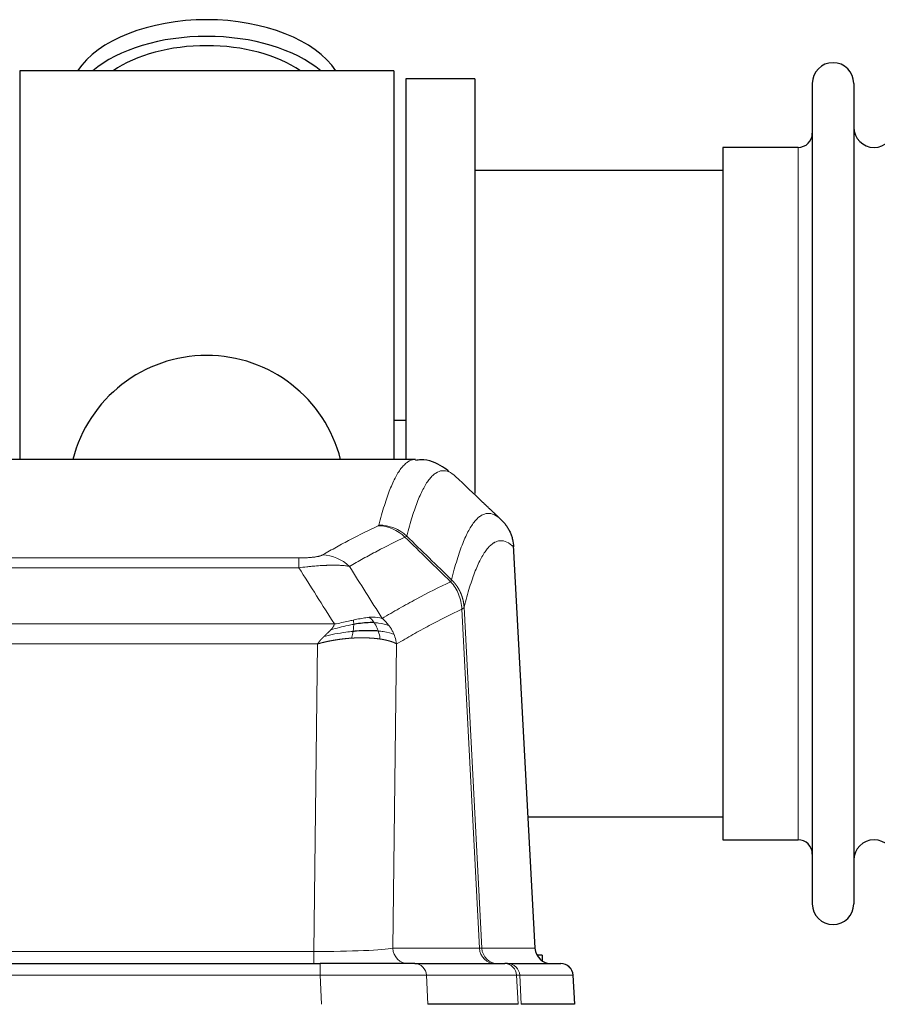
# Model space of a CAD drawing. Header units: inches. Extents: x 0 to 20790, y -12 to 14700.
# Tile 182 of 256: x 5339 to 5550, y 11830 to 12072. Entities that reach past the tile are written whole.
import ezdxf

# ---------------------------------------------------------------- set-up
doc = ezdxf.new("R2010")
doc.units = ezdxf.units.IN
doc.layers.add('1', color=7, linetype='Continuous', true_color=0xffffff)

msp = doc.modelspace()

# ---------------------------------------------------------------- linework, layer by layer
at = {"layer": '1', "color": 2, "linetype": 'Continuous', "lineweight": 25}
for p, q in [((5430.956, 12059.592), (5338.956, 12059.592)), ((5338.956, 12059.592), (5338.956, 11963.992)), ((5430.956, 12059.592), (5430.956, 11963.992)), ((5433.956, 12057.592), (5433.956, 11963.994)), ((5450.956, 12057.592), (5433.956, 12057.592)), ((5450.956, 12057.592), (5450.956, 11955.592)), ((5533.956, 12056.492), (5533.956, 11854.692)), ((5544.156, 12056.492), (5544.156, 11854.692)), ((5511.956, 12040.742), (5511.956, 11870.442)), ((5530.456, 12040.742), (5511.956, 12040.742)), ((5511.961, 12035.092), (5450.956, 12035.092)), ((5433.889, 11973.612), (5430.918, 11973.612)), ((5436.309, 11963.987), (5173.602, 11963.987)), ((5465.732, 11843.775), (5460.46, 11942.912)), ((5464.017, 11876.092), (5511.961, 11876.092)), ((5511.956, 11870.442), (5530.456, 11870.442)), ((5467.456, 11842.092), (5466.19, 11842.092)), ((5467.456, 11842.092), (5467.456, 11840.685)), ((5197.045, 11839.987), (5412.866, 11839.987)), ((5436.121, 11839.987), (5412.866, 11839.987)), ((5436.121, 11839.987), (5458.295, 11839.987)), ((5458.992, 11839.987), (5458.295, 11839.987)), ((5458.992, 11839.987), (5472.103, 11839.987)), ((5475.494, 11829.987), (5475.113, 11837.146)), ((5461.575, 11829.987), (5439.321, 11829.987)), ((5475.478, 11829.987), (5462.36, 11829.987))]:
    msp.add_line(p, q, dxfattribs=at)
at = {"layer": '1', "color": 110, "linetype": 'Continuous', "lineweight": 13}
for p, q in [((5530.456, 12040.742), (5530.456, 11870.442)), ((5465.719, 11843.778), (5460.471, 11942.473)), ((5202.284, 11939.78), (5407.627, 11939.78)), ((5407.627, 11937.364), (5407.627, 11939.78)), ((5407.627, 11937.364), (5202.284, 11937.364)), ((5448.276, 11927.647), (5452.653, 11843.778)), ((5452.072, 11843.778), (5447.72, 11927.17)), ((5193.553, 11923.534), (5416.358, 11923.534)), ((5412.245, 11918.635), (5197.666, 11918.635)), ((5411.277, 11842.952), (5412.245, 11918.635)), ((5431.677, 11918.625), (5430.72, 11843.778)), ((5198.634, 11842.952), (5411.277, 11842.952)), ((5411.277, 11839.987), (5411.277, 11842.952)), ((5430.72, 11843.778), (5452.072, 11843.778)), ((5452.653, 11843.778), (5465.719, 11843.778)), ((5412.866, 11839.987), (5412.866, 11837.144)), ((5412.866, 11837.144), (5197.045, 11837.144)), ((5413.159, 11829.987), (5412.866, 11837.144)), ((5461.202, 11837.144), (5439.028, 11837.144)), ((5439.028, 11837.144), (5439.321, 11829.987)), ((5461.575, 11829.987), (5461.202, 11837.144)), ((5461.986, 11837.144), (5462.36, 11829.987)), ((5475.097, 11837.144), (5461.986, 11837.144)), ((5475.478, 11829.987), (5475.097, 11837.144))]:
    msp.add_line(p, q, dxfattribs=at)
at = {"layer": '1', "color": 2, "linetype": 'Continuous', "lineweight": 25}
for centre, radius, start, end in [((5539.056, 12056.492), 5.1, 0, 180), ((5530.456, 12044.242), 3.5, 270, 0), ((5549.156, 12045.742), 5, 180, 0), ((5384.956, 11955.592), 34, 14.29875, 165.70125), ((5530.456, 11866.942), 3.5, 0, 90), ((5549.156, 11865.442), 5, 0, 180), ((5539.056, 11854.692), 5.1, 180, 0), ((5472.118, 11836.987), 3, 3.9387, 90)]:
    msp.add_arc(centre, radius, start, end, dxfattribs=at)
for centre, major_axis, ratio, start_param, end_param in [((5384.956, 12052.662), (34, 0), 0.5735764, 0.3633693, 2.7782723), ((5384.956, 12048.566), (34, 0), 0.5735764, 0.6009523, 2.5406894), ((5384.956, 12048.566), (-30, 0), 0.5735764, 4.712389, 5.5877152), ((5384.956, 12048.566), (-30, 0), 0.5735764, 3.8370627, 4.712389), ((5469.711, 11843.987), (0, -4), 0.9993908, 4.7647489, 6.2831853)]:
    msp.add_ellipse(centre, major_axis=major_axis, ratio=ratio, start_param=start_param, end_param=end_param, dxfattribs=at)
at = {"layer": '1', "color": 110, "linetype": 'Continuous', "lineweight": 13}
for centre, major_axis, ratio, start_param, end_param in [((5427.135, 11937.77), (-4.281, 9.037), 0.9659395, 5.0815715, 5.8272089), ((5427.322, 11937.931), (-9.695, 2.45), 0.9931439, 4.2008878, 4.9582972), ((5413.474, 11930.624), (4.97, -8.677), 0.9635717, 1.8622888, 2.6052468), ((5411.357, 11843.987), (20.002, 0.052), 0.0517476, 4.708281, 6.0295934), ((5434.596, 11843.987), (0, 4), 0.9702957, 1.6231562, 3.1415927), ((5432.627, 11843.987), (-20.038, 0.208), 0.001459, 2.8976729, 3.1068244), ((5455.948, 11843.987), (0, -4), 0.9702957, 4.7647489, 6.2831853), ((5456.645, 11843.987), (0, -4), 0.9993908, 4.7647489, 6.2831853), ((5436.121, 11836.987), (0, -3), 0.9702957, 1.6231562, 3.1415927), ((5458.295, 11836.987), (0, -3), 0.9702957, 1.6231562, 3.1415927), ((5458.992, 11836.987), (0, -3), 0.9993908, 1.6231562, 3.1415927), ((5472.103, 11836.987), (0, -3), 0.9993908, 1.6231562, 3.1415927), ((5412.814, 11836.987), (27.018, 0.123), 0.0058026, 0.2445567, 1.5688664), ((5434.974, 11836.987), (27.029, 0.156), 0.000812, 0.0348973, 0.2440488)]:
    msp.add_ellipse(centre, major_axis=major_axis, ratio=ratio, start_param=start_param, end_param=end_param, dxfattribs=at)
for points, knots in [([(5427.322, 11947.866), (5427.76, 11949.605), (5428.65, 11952.802), (5429.571, 11955.436), (5430.273, 11957.201), (5430.509, 11957.754), (5430.985, 11958.79), (5431.225, 11959.273), (5431.95, 11960.617), (5432.441, 11961.371), (5433.065, 11962.138), (5433.19, 11962.283), (5433.441, 11962.554), (5433.82, 11962.935), (5434.202, 11963.237), (5434.973, 11963.734), (5435.586, 11963.958), (5436.209, 11963.987), (5436.303, 11963.987)], [0, 0, 0, 0, 0.1619138, 0.3238276, 0.3238276, 0.4047846, 0.4047846, 0.4857415, 0.4857415, 0.6476553, 0.6476553, 0.6881337, 0.6881337, 0.7286122, 0.8095691, 0.8095691, 0.9714829, 1, 1, 1, 1]), ([(5446.164, 11959.84), (5445.606, 11960.353), (5444.504, 11961.097), (5442.894, 11961.368), (5441.851, 11960.986), (5441.079, 11960.488), (5440.696, 11960.187), (5440.317, 11959.806), (5440.065, 11959.534), (5439.94, 11959.39), (5439.316, 11958.623), (5438.824, 11957.869), (5438.098, 11956.526), (5437.857, 11956.043), (5437.381, 11955.008), (5437.145, 11954.455), (5436.442, 11952.691), (5435.52, 11950.059), (5434.628, 11946.865), (5434.19, 11945.128)], [0, 0, 0, 0, 0.125, 0.25, 0.375, 0.375, 0.4375, 0.46875, 0.46875, 0.5, 0.5, 0.625, 0.625, 0.6875, 0.6875, 0.75, 0.75, 0.875, 1, 1, 1, 1]), ([(5445.187, 11934.412), (5445.243, 11934.635), (5445.299, 11934.856), (5445.411, 11935.292), (5445.579, 11935.939), (5445.975, 11937.402), (5446.318, 11938.574), (5447.011, 11940.808), (5447.952, 11943.496), (5449.41, 11946.653), (5450.414, 11948.175), (5450.988, 11948.868), (5451.052, 11948.942), (5451.18, 11949.087), (5451.373, 11949.297), (5451.824, 11949.74), (5452.216, 11950.037), (5452.544, 11950.24), (5452.61, 11950.278), (5452.742, 11950.349), (5452.94, 11950.45), (5453.405, 11950.637), (5453.808, 11950.715), (5454.62, 11950.762), (5455.717, 11950.532), (5456.845, 11949.718), (5457.416, 11949.164)], [0, 0, 0, 0, 0.015625, 0.015625, 0.03125, 0.0625, 0.125, 0.125, 0.25, 0.375, 0.5, 0.5, 0.515625, 0.515625, 0.53125, 0.5625, 0.625, 0.625, 0.640625, 0.640625, 0.65625, 0.6875, 0.75, 0.75, 0.875, 1, 1, 1, 1]), ([(5413.474, 11940.53), (5414.608, 11941.182), (5415.743, 11941.821), (5418.016, 11943.071), (5419.153, 11943.682), (5422.568, 11945.476), (5424.85, 11946.618), (5427.135, 11947.705)], [0, 0, 0, 0, 0.25, 0.25, 0.5, 0.5, 1, 1, 1, 1]), ([(5427.322, 11947.866), (5427.316, 11947.839), (5427.297, 11947.812), (5427.234, 11947.758), (5427.191, 11947.731), (5427.135, 11947.705)], [0, 0, 0, 0, 0.5, 0.5, 1, 1, 1, 1]), ([(5433.731, 11944.888), (5431.443, 11943.799), (5429.159, 11942.656), (5425.74, 11940.86), (5424.601, 11940.248), (5422.326, 11938.997), (5421.189, 11938.358), (5420.054, 11937.705)], [0, 0, 0, 0, 0.5, 0.5, 0.75, 0.75, 1, 1, 1, 1]), ([(5460.471, 11942.473), (5459.902, 11943.019), (5458.777, 11943.818), (5457.683, 11944.035), (5456.874, 11943.98), (5456.472, 11943.898), (5456.008, 11943.707), (5455.81, 11943.604), (5455.679, 11943.531), (5455.613, 11943.493), (5455.285, 11943.288), (5454.895, 11942.987), (5454.445, 11942.541), (5454.253, 11942.33), (5454.125, 11942.184), (5454.062, 11942.109), (5453.489, 11941.413), (5452.488, 11939.886), (5451.033, 11936.725), (5449.627, 11932.694), (5448.721, 11929.426), (5448.276, 11927.647)], [0, 0, 0, 0, 0.125, 0.25, 0.25, 0.3125, 0.34375, 0.359375, 0.359375, 0.375, 0.375, 0.4375, 0.46875, 0.484375, 0.484375, 0.5, 0.5, 0.625, 0.75, 0.875, 1, 1, 1, 1]), ([(5413.474, 11940.53), (5413.453, 11940.518), (5413.431, 11940.506), (5413.385, 11940.482), (5413.36, 11940.47), (5413.285, 11940.434), (5413.231, 11940.41), (5413.113, 11940.364), (5413.049, 11940.34), (5412.913, 11940.295), (5412.839, 11940.272), (5412.682, 11940.228), (5412.598, 11940.206), (5412.463, 11940.173), (5412.416, 11940.162), (5412.32, 11940.141), (5412.27, 11940.131), (5412.116, 11940.099), (5412.008, 11940.079), (5411.78, 11940.04), (5411.66, 11940.022), (5411.471, 11939.995), (5411.374, 11939.982), (5411.273, 11939.969), (5411.205, 11939.96), (5411.17, 11939.956), (5410.996, 11939.936), (5410.851, 11939.921), (5410.404, 11939.878), (5410.087, 11939.855), (5409.667, 11939.831), (5409.582, 11939.827), (5409.409, 11939.818), (5409.322, 11939.814), (5409.061, 11939.804), (5408.885, 11939.798), (5408.53, 11939.789), (5408.351, 11939.786), (5407.991, 11939.781), (5407.809, 11939.78), (5407.627, 11939.78)], [0, 0, 0, 0, 0.03125, 0.03125, 0.0625, 0.0625, 0.125, 0.125, 0.1875, 0.1875, 0.25, 0.25, 0.3125, 0.3125, 0.34375, 0.34375, 0.375, 0.375, 0.4375, 0.4375, 0.5, 0.5, 0.53125, 0.546875, 0.546875, 0.5625, 0.5625, 0.625, 0.625, 0.75, 0.75, 0.78125, 0.78125, 0.8125, 0.8125, 0.875, 0.875, 0.9375, 0.9375, 1, 1, 1, 1]), ([(5420.054, 11937.705), (5419.756, 11937.76), (5419.43, 11937.808), (5418.717, 11937.888), (5418.33, 11937.92), (5417.702, 11937.955), (5417.43, 11937.967), (5417.145, 11937.975), (5417.03, 11937.979), (5416.972, 11937.98), (5416.796, 11937.984), (5416.677, 11937.986), (5416.075, 11937.993), (5415.566, 11937.989), (5414.894, 11937.972), (5414.758, 11937.968), (5414.55, 11937.961), (5414.481, 11937.959), (5414.341, 11937.954), (5414.271, 11937.951), (5413.919, 11937.936), (5413.632, 11937.922), (5412.756, 11937.873), (5412.151, 11937.831), (5411.448, 11937.773), (5411.369, 11937.766), (5411.211, 11937.753), (5411.132, 11937.746), (5410.894, 11937.725), (5410.735, 11937.71), (5410.255, 11937.664), (5409.933, 11937.632), (5408.957, 11937.528), (5408.297, 11937.45), (5407.627, 11937.364)], [0, 0, 0, 0, 0.125, 0.125, 0.25, 0.25, 0.3125, 0.328125, 0.328125, 0.34375, 0.34375, 0.375, 0.375, 0.5, 0.5, 0.53125, 0.53125, 0.546875, 0.546875, 0.5625, 0.5625, 0.625, 0.625, 0.75, 0.75, 0.765625, 0.765625, 0.78125, 0.78125, 0.8125, 0.8125, 0.875, 0.875, 1, 1, 1, 1]), ([(5428.121, 11924.911), (5429.519, 11925.745), (5430.918, 11926.558), (5433.721, 11928.143), (5435.123, 11928.915), (5439.337, 11931.17), (5442.153, 11932.591), (5444.975, 11933.929)], [0, 0, 0, 0, 0.25, 0.25, 0.5, 0.5, 1, 1, 1, 1]), ([(5445.187, 11934.412), (5445.166, 11934.364), (5445.15, 11934.288), (5445.092, 11934.115), (5445.05, 11934.018), (5444.975, 11933.929)], [0, 0, 0, 0, 0.5, 0.5, 1, 1, 1, 1]), ([(5444.975, 11933.929), (5445.384, 11933.485), (5445.756, 11933), (5446.415, 11931.962), (5446.7, 11931.41), (5447.172, 11930.258), (5447.357, 11929.657), (5447.621, 11928.429), (5447.699, 11927.801), (5447.72, 11927.17)], [0, 0, 0, 0, 0.25, 0.25, 0.5, 0.5, 0.75, 0.75, 1, 1, 1, 1]), ([(5445.187, 11934.412), (5445.2, 11934.4), (5445.225, 11934.376), (5445.263, 11934.338), (5445.301, 11934.301), (5445.339, 11934.262), (5445.377, 11934.223), (5445.416, 11934.184), (5445.454, 11934.144), (5445.493, 11934.104), (5445.532, 11934.063), (5445.571, 11934.021), (5445.609, 11933.979), (5445.648, 11933.937), (5445.687, 11933.894), (5445.726, 11933.85), (5445.766, 11933.806), (5445.805, 11933.761), (5445.844, 11933.715), (5445.883, 11933.669), (5445.922, 11933.623), (5445.962, 11933.576), (5446.001, 11933.528), (5446.04, 11933.479), (5446.079, 11933.431), (5446.118, 11933.381), (5446.158, 11933.331), (5446.197, 11933.28), (5446.236, 11933.229), (5446.275, 11933.177), (5446.314, 11933.124), (5446.353, 11933.071), (5446.391, 11933.017), (5446.43, 11932.963), (5446.469, 11932.908), (5446.507, 11932.852), (5446.545, 11932.796), (5446.584, 11932.739), (5446.622, 11932.682), (5446.66, 11932.624), (5446.698, 11932.565), (5446.735, 11932.505), (5446.773, 11932.445), (5446.81, 11932.384), (5446.847, 11932.323), (5446.884, 11932.261), (5446.921, 11932.198), (5446.957, 11932.135), (5446.993, 11932.071), (5447.029, 11932.006), (5447.065, 11931.941), (5447.101, 11931.875), (5447.136, 11931.808), (5447.171, 11931.741), (5447.205, 11931.673), (5447.239, 11931.605), (5447.273, 11931.535), (5447.307, 11931.465), (5447.34, 11931.395), (5447.375, 11931.319), (5447.412, 11931.237), (5447.451, 11931.15), (5447.488, 11931.062), (5447.525, 11930.974), (5447.561, 11930.886), (5447.596, 11930.798), (5447.63, 11930.709), (5447.664, 11930.62), (5447.696, 11930.53), (5447.728, 11930.44), (5447.759, 11930.35), (5447.789, 11930.26), (5447.818, 11930.169), (5447.846, 11930.078), (5447.874, 11929.987), (5447.9, 11929.896), (5447.926, 11929.804), (5447.951, 11929.712), (5447.975, 11929.62), (5447.998, 11929.528), (5448.021, 11929.435), (5448.042, 11929.342), (5448.062, 11929.249), (5448.082, 11929.156), (5448.101, 11929.063), (5448.119, 11928.969), (5448.136, 11928.876), (5448.152, 11928.782), (5448.167, 11928.688), (5448.182, 11928.594), (5448.195, 11928.499), (5448.208, 11928.405), (5448.219, 11928.311), (5448.23, 11928.216), (5448.24, 11928.121), (5448.249, 11928.026), (5448.257, 11927.932), (5448.265, 11927.837), (5448.271, 11927.742), (5448.275, 11927.678), (5448.276, 11927.647)], [0, 0, 0, 0, 0.0069372, 0.0139334, 0.0209887, 0.028103, 0.0352764, 0.0425088, 0.0498003, 0.0571509, 0.0645605, 0.0720292, 0.0795569, 0.0871437, 0.0947896, 0.1024945, 0.1102584, 0.1180815, 0.1259636, 0.1339048, 0.141905, 0.1499643, 0.1580827, 0.1662601, 0.1744966, 0.1827922, 0.1911468, 0.1995605, 0.2080333, 0.2165651, 0.225156, 0.233806, 0.2425151, 0.2512832, 0.2601104, 0.2689967, 0.277942, 0.2869465, 0.29601, 0.3051325, 0.3143142, 0.3235549, 0.3328547, 0.3422136, 0.3516315, 0.3611085, 0.3706446, 0.3802398, 0.3898941, 0.3996074, 0.4093798, 0.4192113, 0.4291019, 0.4390515, 0.4490602, 0.459128, 0.4692549, 0.4794409, 0.4896859, 0.4999901, 0.5124905, 0.524991, 0.5374914, 0.5499918, 0.5624922, 0.5749926, 0.587493, 0.5999934, 0.6124937, 0.6249941, 0.6374944, 0.6499948, 0.6624951, 0.6749954, 0.6874957, 0.699996, 0.7124963, 0.7249966, 0.7374968, 0.7499971, 0.7624973, 0.7749976, 0.7874978, 0.799998, 0.8124982, 0.8249984, 0.8374986, 0.8499988, 0.8624989, 0.8749991, 0.8874992, 0.8999993, 0.9124995, 0.9249996, 0.9374997, 0.9499998, 0.9624998, 0.9749999, 0.9875, 1, 1, 1, 1]), ([(5448.276, 11927.647), (5448.276, 11927.645), (5448.274, 11927.64), (5448.271, 11927.63), (5448.264, 11927.613), (5448.253, 11927.59), (5448.234, 11927.56), (5448.205, 11927.523), (5448.163, 11927.479), (5448.119, 11927.441), (5448.081, 11927.411), (5448.056, 11927.392), (5448.029, 11927.373), (5448.003, 11927.354), (5447.975, 11927.335), (5447.947, 11927.317), (5447.919, 11927.298), (5447.891, 11927.279), (5447.862, 11927.261), (5447.834, 11927.243), (5447.805, 11927.224), (5447.777, 11927.206), (5447.749, 11927.188), (5447.729, 11927.176), (5447.72, 11927.17)], [0, 0, 0, 0, 0.0092499, 0.0337179, 0.073404, 0.128308, 0.1984299, 0.2837694, 0.3843264, 0.5001005, 0.5424888, 0.5838484, 0.6241794, 0.6634821, 0.7017567, 0.7390032, 0.7752221, 0.8104134, 0.8445775, 0.8777146, 0.909825, 0.9409091, 0.9709673, 1, 1, 1, 1]), ([(5424.946, 11925.172), (5424.796, 11925.159), (5424.645, 11925.144), (5424.03, 11925.073), (5423.551, 11924.998), (5422.557, 11924.817), (5422.042, 11924.71), (5421.335, 11924.556), (5421.156, 11924.517), (5420.976, 11924.477)], [0, 0, 0, 0, 0.125, 0.125, 0.5, 0.5, 0.875, 0.875, 1, 1, 1, 1]), ([(5428.121, 11924.911), (5427.428, 11925.136), (5426.662, 11925.229), (5425.535, 11925.214), (5425.244, 11925.198), (5424.946, 11925.172)], [0, 0, 0, 0, 0.75, 0.75, 1, 1, 1, 1]), ([(5426.17, 11923.85), (5426.071, 11924), (5425.97, 11924.141), (5425.713, 11924.47), (5425.556, 11924.644), (5425.245, 11924.944), (5425.092, 11925.071), (5424.946, 11925.172)], [0, 0, 0, 0, 0.25, 0.25, 0.625, 0.625, 1, 1, 1, 1]), ([(5429.828, 11923.104), (5429.705, 11923.27), (5429.577, 11923.433), (5429.245, 11923.83), (5429.034, 11924.06), (5428.592, 11924.5), (5428.361, 11924.711), (5428.121, 11924.911)], [0, 0, 0, 0, 0.25, 0.25, 0.625, 0.625, 1, 1, 1, 1]), ([(5447.72, 11927.17), (5445.034, 11925.895), (5442.355, 11924.545), (5438.344, 11922.409), (5437.008, 11921.678), (5434.341, 11920.179), (5433.008, 11919.411), (5431.677, 11918.625)], [0, 0, 0, 0, 0.5, 0.5, 0.75, 0.75, 1, 1, 1, 1]), ([(5415.488, 11922.09), (5415.496, 11922.098), (5415.512, 11922.116), (5415.535, 11922.141), (5415.558, 11922.167), (5415.581, 11922.192), (5415.604, 11922.218), (5415.626, 11922.243), (5415.648, 11922.268), (5415.67, 11922.293), (5415.691, 11922.318), (5415.712, 11922.343), (5415.733, 11922.367), (5415.753, 11922.392), (5415.773, 11922.416), (5415.793, 11922.44), (5415.812, 11922.464), (5415.831, 11922.488), (5415.85, 11922.512), (5415.868, 11922.536), (5415.886, 11922.559), (5415.904, 11922.583), (5415.921, 11922.606), (5415.938, 11922.63), (5415.955, 11922.653), (5415.971, 11922.676), (5415.987, 11922.698), (5416.003, 11922.721), (5416.018, 11922.744), (5416.033, 11922.766), (5416.048, 11922.789), (5416.062, 11922.811), (5416.076, 11922.833), (5416.09, 11922.855), (5416.103, 11922.877), (5416.116, 11922.899), (5416.129, 11922.92), (5416.141, 11922.942), (5416.153, 11922.963), (5416.165, 11922.985), (5416.177, 11923.006), (5416.188, 11923.027), (5416.198, 11923.048), (5416.209, 11923.068), (5416.219, 11923.089), (5416.228, 11923.11), (5416.238, 11923.13), (5416.247, 11923.151), (5416.256, 11923.171), (5416.264, 11923.191), (5416.272, 11923.211), (5416.28, 11923.231), (5416.287, 11923.251), (5416.294, 11923.27), (5416.301, 11923.29), (5416.307, 11923.309), (5416.313, 11923.328), (5416.319, 11923.348), (5416.325, 11923.367), (5416.33, 11923.386), (5416.334, 11923.405), (5416.339, 11923.423), (5416.343, 11923.442), (5416.347, 11923.461), (5416.35, 11923.479), (5416.353, 11923.497), (5416.356, 11923.515), (5416.358, 11923.528), (5416.358, 11923.534)], [0, 0, 0, 0, 0.0185022, 0.0368847, 0.0551481, 0.073293, 0.0913199, 0.1092294, 0.1270222, 0.1446988, 0.1622598, 0.1797059, 0.1970378, 0.2142561, 0.2313614, 0.2483544, 0.265236, 0.2820066, 0.2986672, 0.3152184, 0.331661, 0.3479958, 0.3642235, 0.380345, 0.3963611, 0.4122725, 0.4280803, 0.4437851, 0.459388, 0.4748898, 0.4902915, 0.5055939, 0.5207981, 0.535905, 0.5509156, 0.565831, 0.5806521, 0.5953801, 0.6100159, 0.6245607, 0.6390157, 0.6533819, 0.6676604, 0.6818526, 0.6959596, 0.7099825, 0.7239227, 0.7377815, 0.75156, 0.7652597, 0.7788818, 0.7924277, 0.8058989, 0.8192966, 0.8326224, 0.8458776, 0.8590638, 0.8721825, 0.8852351, 0.8982233, 0.9111485, 0.9240124, 0.9368166, 0.9495628, 0.9622525, 0.9748874, 0.9874694, 1, 1, 1, 1]), ([(5421.126, 11923.444), (5420.669, 11923.366), (5420.205, 11923.278), (5418.334, 11922.888), (5416.898, 11922.512), (5415.488, 11922.09)], [0, 0, 0, 0, 0.25, 0.25, 1, 1, 1, 1]), ([(5420.976, 11924.477), (5420.616, 11924.396), (5420.249, 11924.313), (5418.755, 11923.979), (5417.579, 11923.722), (5416.358, 11923.534)], [0, 0, 0, 0, 0.25, 0.25, 1, 1, 1, 1]), ([(5420.958, 11921.702), (5420.97, 11921.779), (5420.981, 11921.857), (5421.026, 11922.167), (5421.055, 11922.399), (5421.099, 11922.843), (5421.114, 11923.056), (5421.124, 11923.318), (5421.126, 11923.382), (5421.126, 11923.444)], [0, 0, 0, 0, 0.125, 0.125, 0.5, 0.5, 0.875, 0.875, 1, 1, 1, 1]), ([(5421.126, 11923.444), (5421.128, 11923.568), (5421.126, 11923.684), (5421.113, 11923.949), (5421.097, 11924.086), (5421.049, 11924.316), (5421.017, 11924.408), (5420.976, 11924.477)], [0, 0, 0, 0, 0.25, 0.25, 0.625, 0.625, 1, 1, 1, 1]), ([(5427.156, 11921.787), (5427.125, 11921.878), (5427.093, 11921.969), (5426.958, 11922.333), (5426.845, 11922.605), (5426.596, 11923.13), (5426.459, 11923.383), (5426.268, 11923.698), (5426.219, 11923.775), (5426.17, 11923.85)], [0, 0, 0, 0, 0.125, 0.125, 0.5, 0.5, 0.875, 0.875, 1, 1, 1, 1]), ([(5429.828, 11923.104), (5429.129, 11923.435), (5428.259, 11923.66), (5426.898, 11923.811), (5426.541, 11923.837), (5426.17, 11923.85)], [0, 0, 0, 0, 0.75, 0.75, 1, 1, 1, 1]), ([(5431.038, 11920.964), (5431, 11921.058), (5430.959, 11921.152), (5430.791, 11921.525), (5430.652, 11921.799), (5430.349, 11922.336), (5430.185, 11922.598), (5429.95, 11922.937), (5429.889, 11923.021), (5429.828, 11923.104)], [0, 0, 0, 0, 0.125, 0.125, 0.5, 0.5, 0.875, 0.875, 1, 1, 1, 1]), ([(5412.245, 11918.635), (5412.251, 11918.643), (5412.261, 11918.661), (5412.278, 11918.686), (5412.294, 11918.712), (5412.311, 11918.738), (5412.329, 11918.765), (5412.347, 11918.791), (5412.365, 11918.818), (5412.383, 11918.845), (5412.403, 11918.872), (5412.422, 11918.9), (5412.442, 11918.928), (5412.462, 11918.956), (5412.483, 11918.984), (5412.503, 11919.012), (5412.525, 11919.041), (5412.547, 11919.07), (5412.569, 11919.099), (5412.591, 11919.128), (5412.614, 11919.158), (5412.638, 11919.188), (5412.661, 11919.218), (5412.686, 11919.248), (5412.71, 11919.278), (5412.735, 11919.309), (5412.76, 11919.34), (5412.786, 11919.371), (5412.812, 11919.402), (5412.839, 11919.434), (5412.865, 11919.465), (5412.893, 11919.497), (5412.92, 11919.53), (5412.949, 11919.562), (5412.977, 11919.594), (5413.006, 11919.627), (5413.035, 11919.66), (5413.065, 11919.693), (5413.095, 11919.727), (5413.125, 11919.76), (5413.156, 11919.794), (5413.187, 11919.828), (5413.219, 11919.862), (5413.251, 11919.897), (5413.283, 11919.931), (5413.316, 11919.966), (5413.349, 11920.001), (5413.383, 11920.036), (5413.417, 11920.071), (5413.451, 11920.107), (5413.486, 11920.143), (5413.521, 11920.178), (5413.557, 11920.215), (5413.592, 11920.251), (5413.629, 11920.287), (5413.666, 11920.324), (5413.703, 11920.36), (5413.74, 11920.397), (5413.778, 11920.434), (5413.804, 11920.459), (5413.816, 11920.471)], [0, 0, 0, 0, 0.0121901, 0.0245516, 0.0370849, 0.0497905, 0.0626689, 0.0757204, 0.0889455, 0.1023447, 0.1159182, 0.1296666, 0.14359, 0.1576889, 0.1719636, 0.1864145, 0.2010418, 0.2158458, 0.2308268, 0.2459852, 0.261321, 0.2768347, 0.2925265, 0.3083966, 0.3244452, 0.3406727, 0.357079, 0.3736646, 0.3904296, 0.4073742, 0.4244986, 0.4418029, 0.4592875, 0.4769523, 0.4947976, 0.5128236, 0.5310305, 0.5494183, 0.5679872, 0.5867374, 0.605669, 0.6247822, 0.644077, 0.6635537, 0.6832123, 0.7030529, 0.7230758, 0.7432809, 0.7636685, 0.7842385, 0.8049912, 0.8259267, 0.8470449, 0.8683461, 0.8898303, 0.9114976, 0.9333482, 0.955382, 0.9775993, 1, 1, 1, 1]), ([(5420.643, 11920.052), (5420.621, 11920.05), (5420.578, 11920.047), (5420.513, 11920.043), (5420.448, 11920.039), (5420.383, 11920.034), (5420.318, 11920.03), (5420.253, 11920.025), (5420.188, 11920.02), (5420.123, 11920.015), (5420.058, 11920.01), (5419.992, 11920.005), (5419.927, 11920), (5419.862, 11919.995), (5419.797, 11919.989), (5419.732, 11919.984), (5419.666, 11919.978), (5419.601, 11919.972), (5419.536, 11919.966), (5419.471, 11919.96), (5419.405, 11919.954), (5419.34, 11919.948), (5419.275, 11919.942), (5419.21, 11919.936), (5419.145, 11919.929), (5419.079, 11919.923), (5419.014, 11919.916), (5418.949, 11919.909), (5418.884, 11919.902), (5418.818, 11919.895), (5418.753, 11919.888), (5418.688, 11919.881), (5418.623, 11919.874), (5418.558, 11919.866), (5418.492, 11919.859), (5418.427, 11919.851), (5418.362, 11919.843), (5418.297, 11919.836), (5418.232, 11919.828), (5418.167, 11919.82), (5418.102, 11919.811), (5418.036, 11919.803), (5417.971, 11919.795), (5417.906, 11919.787), (5417.841, 11919.778), (5417.776, 11919.769), (5417.711, 11919.761), (5417.646, 11919.752), (5417.582, 11919.743), (5417.517, 11919.734), (5417.452, 11919.725), (5417.387, 11919.715), (5417.322, 11919.706), (5417.257, 11919.697), (5417.193, 11919.687), (5417.128, 11919.678), (5417.063, 11919.668), (5416.998, 11919.658), (5416.934, 11919.648), (5416.869, 11919.638), (5416.805, 11919.628), (5416.74, 11919.618), (5416.676, 11919.607), (5416.611, 11919.597), (5416.547, 11919.586), (5416.483, 11919.576), (5416.418, 11919.565), (5416.354, 11919.554), (5416.29, 11919.543), (5416.226, 11919.532), (5416.161, 11919.521), (5416.097, 11919.51), (5416.033, 11919.499), (5415.969, 11919.487), (5415.905, 11919.476), (5415.841, 11919.464), (5415.778, 11919.453), (5415.714, 11919.441), (5415.65, 11919.429), (5415.586, 11919.417), (5415.523, 11919.405), (5415.459, 11919.393), (5415.396, 11919.381), (5415.332, 11919.368), (5415.269, 11919.356), (5415.205, 11919.343), (5415.142, 11919.331), (5415.079, 11919.318), (5415.016, 11919.305), (5414.953, 11919.292), (5414.889, 11919.279), (5414.826, 11919.266), (5414.764, 11919.253), (5414.701, 11919.24), (5414.638, 11919.226), (5414.575, 11919.213), (5414.512, 11919.199), (5414.45, 11919.186), (5414.387, 11919.172), (5414.325, 11919.158), (5414.262, 11919.144), (5414.2, 11919.13), (5414.138, 11919.116), (5414.076, 11919.102), (5414.013, 11919.088), (5413.951, 11919.073), (5413.889, 11919.059), (5413.827, 11919.044), (5413.766, 11919.03), (5413.704, 11919.015), (5413.642, 11919), (5413.581, 11918.985), (5413.519, 11918.97), (5413.458, 11918.955), (5413.396, 11918.94), (5413.335, 11918.925), (5413.274, 11918.909), (5413.213, 11918.894), (5413.151, 11918.878), (5413.09, 11918.863), (5413.03, 11918.847), (5412.969, 11918.831), (5412.908, 11918.815), (5412.847, 11918.799), (5412.787, 11918.783), (5412.726, 11918.767), (5412.666, 11918.751), (5412.606, 11918.735), (5412.545, 11918.718), (5412.485, 11918.702), (5412.425, 11918.685), (5412.365, 11918.669), (5412.305, 11918.652), (5412.265, 11918.641), (5412.245, 11918.635)], [0, 0, 0, 0, 0.0081592, 0.0163092, 0.0244501, 0.0325819, 0.0407045, 0.0488181, 0.0569225, 0.0650178, 0.0731041, 0.0811812, 0.0892493, 0.0973083, 0.1053581, 0.113399, 0.1214307, 0.1294534, 0.137467, 0.1454716, 0.1534671, 0.1614536, 0.169431, 0.1773994, 0.1853588, 0.1933091, 0.2012504, 0.2091827, 0.217106, 0.2250203, 0.2329256, 0.2408219, 0.2487092, 0.2565875, 0.2644568, 0.2723172, 0.2801686, 0.288011, 0.2958444, 0.303669, 0.3114845, 0.3192911, 0.3270888, 0.3348775, 0.3426574, 0.3504282, 0.3581902, 0.3659433, 0.3736874, 0.3814227, 0.389149, 0.3968665, 0.4045751, 0.4122748, 0.4199656, 0.4276476, 0.4353206, 0.4429849, 0.4506403, 0.4582868, 0.4659245, 0.4735534, 0.4811734, 0.4887846, 0.496387, 0.5039805, 0.5115653, 0.5191413, 0.5267084, 0.5342668, 0.5418164, 0.5493572, 0.5568893, 0.5644125, 0.5719271, 0.5794328, 0.5869298, 0.5944181, 0.6018976, 0.6093684, 0.6168305, 0.6242839, 0.6317285, 0.6391644, 0.6465917, 0.6540102, 0.6614201, 0.6688212, 0.6762137, 0.6835975, 0.6909727, 0.6983392, 0.705697, 0.7130462, 0.7203868, 0.7277187, 0.735042, 0.7423567, 0.7496628, 0.7569603, 0.7642491, 0.7715294, 0.7788011, 0.7860642, 0.7933187, 0.8005646, 0.807802, 0.8150309, 0.8222512, 0.8294629, 0.8366661, 0.8438608, 0.851047, 0.8582246, 0.8653938, 0.8725544, 0.8797065, 0.8868502, 0.8939854, 0.9011121, 0.9082303, 0.9153401, 0.9224414, 0.9295343, 0.9366187, 0.9436947, 0.9507623, 0.9578214, 0.9648722, 0.9719145, 0.9789485, 0.985974, 0.9929912, 1, 1, 1, 1]), ([(5413.816, 11920.471), (5413.831, 11920.485), (5413.859, 11920.512), (5413.9, 11920.553), (5413.941, 11920.592), (5413.98, 11920.63), (5414.019, 11920.667), (5414.056, 11920.702), (5414.092, 11920.737), (5414.128, 11920.771), (5414.162, 11920.803), (5414.195, 11920.835), (5414.227, 11920.865), (5414.258, 11920.895), (5414.288, 11920.923), (5414.317, 11920.95), (5414.345, 11920.977), (5414.372, 11921.002), (5414.398, 11921.026), (5414.422, 11921.049), (5414.446, 11921.071), (5414.469, 11921.093), (5414.49, 11921.113), (5414.511, 11921.132), (5414.53, 11921.15), (5414.549, 11921.167), (5414.566, 11921.183), (5414.582, 11921.198), (5414.597, 11921.213), (5414.612, 11921.226), (5414.625, 11921.238), (5414.637, 11921.249), (5414.648, 11921.259), (5414.658, 11921.269), (5414.667, 11921.277), (5414.674, 11921.284), (5414.681, 11921.291), (5414.687, 11921.296), (5414.692, 11921.3), (5414.704, 11921.312), (5414.725, 11921.332), (5414.754, 11921.359), (5414.782, 11921.386), (5414.811, 11921.413), (5414.839, 11921.44), (5414.866, 11921.467), (5414.894, 11921.493), (5414.921, 11921.519), (5414.947, 11921.545), (5414.974, 11921.57), (5415, 11921.595), (5415.025, 11921.62), (5415.051, 11921.645), (5415.076, 11921.669), (5415.1, 11921.694), (5415.125, 11921.718), (5415.149, 11921.741), (5415.172, 11921.765), (5415.196, 11921.788), (5415.219, 11921.811), (5415.241, 11921.834), (5415.264, 11921.857), (5415.286, 11921.879), (5415.307, 11921.901), (5415.329, 11921.923), (5415.35, 11921.945), (5415.37, 11921.966), (5415.391, 11921.987), (5415.411, 11922.008), (5415.43, 11922.029), (5415.45, 11922.049), (5415.469, 11922.07), (5415.481, 11922.083), (5415.488, 11922.09)], [0, 0, 0, 0, 0.0247661, 0.0489206, 0.0724636, 0.0953949, 0.1177147, 0.1394229, 0.1605195, 0.1810045, 0.2008779, 0.2201398, 0.23879, 0.2568287, 0.2742558, 0.2910713, 0.3072753, 0.3228676, 0.3378484, 0.3522176, 0.3659752, 0.3791212, 0.3916556, 0.4035785, 0.4148897, 0.4255894, 0.4356775, 0.445154, 0.454019, 0.4622723, 0.4699141, 0.4769443, 0.4833629, 0.48917, 0.4943654, 0.4989493, 0.5029216, 0.5062824, 0.5090316, 0.5111692, 0.5284651, 0.5456049, 0.5625886, 0.5794163, 0.5960881, 0.612604, 0.6289642, 0.6451687, 0.6612176, 0.6771111, 0.6928491, 0.7084319, 0.7238594, 0.7391318, 0.7542492, 0.7692118, 0.7840195, 0.7986726, 0.8131712, 0.8275153, 0.8417051, 0.8557408, 0.8696224, 0.8833501, 0.8969241, 0.9103445, 0.9236114, 0.936725, 0.9496856, 0.9624932, 0.975148, 0.9876502, 1, 1, 1, 1]), ([(5420.958, 11921.702), (5420.38, 11921.649), (5419.792, 11921.583), (5417.418, 11921.27), (5415.589, 11920.923), (5413.816, 11920.471)], [0, 0, 0, 0, 0.25, 0.25, 1, 1, 1, 1]), ([(5420.643, 11920.052), (5420.676, 11920.214), (5420.716, 11920.4), (5420.798, 11920.802), (5420.84, 11921.019), (5420.908, 11921.394), (5420.934, 11921.548), (5420.958, 11921.702)], [0, 0, 0, 0, 0.375, 0.375, 0.75, 0.75, 1, 1, 1, 1]), ([(5427.646, 11919.826), (5427.631, 11919.828), (5427.602, 11919.833), (5427.558, 11919.839), (5427.513, 11919.845), (5427.469, 11919.852), (5427.424, 11919.858), (5427.38, 11919.864), (5427.335, 11919.87), (5427.29, 11919.876), (5427.245, 11919.882), (5427.2, 11919.887), (5427.155, 11919.893), (5427.11, 11919.899), (5427.064, 11919.904), (5427.019, 11919.91), (5426.973, 11919.915), (5426.928, 11919.921), (5426.882, 11919.926), (5426.836, 11919.931), (5426.79, 11919.937), (5426.744, 11919.942), (5426.698, 11919.947), (5426.652, 11919.952), (5426.606, 11919.957), (5426.56, 11919.961), (5426.513, 11919.966), (5426.467, 11919.971), (5426.42, 11919.976), (5426.374, 11919.98), (5426.327, 11919.985), (5426.28, 11919.989), (5426.233, 11919.993), (5426.186, 11919.998), (5426.139, 11920.002), (5426.092, 11920.006), (5426.045, 11920.01), (5425.998, 11920.014), (5425.951, 11920.018), (5425.904, 11920.022), (5425.856, 11920.026), (5425.809, 11920.029), (5425.761, 11920.033), (5425.714, 11920.037), (5425.666, 11920.04), (5425.618, 11920.044), (5425.571, 11920.047), (5425.523, 11920.05), (5425.475, 11920.053), (5425.427, 11920.057), (5425.379, 11920.06), (5425.331, 11920.063), (5425.283, 11920.066), (5425.235, 11920.069), (5425.187, 11920.071), (5425.138, 11920.074), (5425.09, 11920.077), (5425.042, 11920.08), (5424.994, 11920.082), (5424.945, 11920.085), (5424.897, 11920.087), (5424.848, 11920.089), (5424.8, 11920.092), (5424.751, 11920.094), (5424.703, 11920.096), (5424.654, 11920.098), (5424.606, 11920.1), (5424.557, 11920.102), (5424.508, 11920.104), (5424.459, 11920.106), (5424.411, 11920.108), (5424.362, 11920.109), (5424.313, 11920.111), (5424.264, 11920.112), (5424.215, 11920.114), (5424.166, 11920.115), (5424.118, 11920.117), (5424.069, 11920.118), (5424.02, 11920.119), (5423.971, 11920.12), (5423.922, 11920.121), (5423.873, 11920.122), (5423.824, 11920.123), (5423.775, 11920.124), (5423.725, 11920.125), (5423.676, 11920.126), (5423.627, 11920.127), (5423.578, 11920.127), (5423.529, 11920.128), (5423.48, 11920.128), (5423.431, 11920.129), (5423.382, 11920.129), (5423.332, 11920.129), (5423.283, 11920.13), (5423.234, 11920.13), (5423.185, 11920.13), (5423.136, 11920.13), (5423.087, 11920.13), (5423.037, 11920.13), (5422.988, 11920.13), (5422.939, 11920.13), (5422.89, 11920.129), (5422.841, 11920.129), (5422.792, 11920.129), (5422.742, 11920.128), (5422.693, 11920.128), (5422.644, 11920.127), (5422.595, 11920.127), (5422.546, 11920.126), (5422.497, 11920.125), (5422.447, 11920.124), (5422.398, 11920.123), (5422.349, 11920.122), (5422.3, 11920.121), (5422.251, 11920.12), (5422.202, 11920.119), (5422.153, 11920.118), (5422.104, 11920.117), (5422.055, 11920.115), (5422.006, 11920.114), (5421.957, 11920.113), (5421.908, 11920.111), (5421.859, 11920.11), (5421.81, 11920.108), (5421.761, 11920.106), (5421.712, 11920.105), (5421.663, 11920.103), (5421.614, 11920.101), (5421.565, 11920.099), (5421.517, 11920.097), (5421.468, 11920.095), (5421.419, 11920.093), (5421.37, 11920.091), (5421.322, 11920.089), (5421.273, 11920.086), (5421.224, 11920.084), (5421.176, 11920.082), (5421.127, 11920.079), (5421.079, 11920.077), (5421.03, 11920.074), (5420.982, 11920.071), (5420.933, 11920.069), (5420.885, 11920.066), (5420.836, 11920.063), (5420.788, 11920.06), (5420.74, 11920.058), (5420.691, 11920.055), (5420.659, 11920.053), (5420.643, 11920.052)], [0, 0, 0, 0, 0.0076941, 0.0153765, 0.0230472, 0.0307061, 0.0383534, 0.045989, 0.0536129, 0.061225, 0.0688255, 0.0764143, 0.0839914, 0.0915567, 0.0991104, 0.1066524, 0.1141827, 0.1217013, 0.1292082, 0.1367034, 0.1441869, 0.1516588, 0.1591189, 0.1665674, 0.1740041, 0.1814292, 0.1888426, 0.1962444, 0.2036344, 0.2110128, 0.2183794, 0.2257344, 0.2330778, 0.2404094, 0.2477294, 0.2550377, 0.2623343, 0.2696193, 0.2768926, 0.2841542, 0.2914041, 0.2986424, 0.305869, 0.313084, 0.3202872, 0.3274789, 0.3346588, 0.3418271, 0.3489838, 0.3561287, 0.3632621, 0.3703837, 0.3774937, 0.3845921, 0.3916788, 0.3987539, 0.4058173, 0.412869, 0.4199092, 0.4269376, 0.4339544, 0.4409596, 0.4479532, 0.454935, 0.4619053, 0.4688639, 0.4758109, 0.4827462, 0.4896699, 0.496582, 0.5034825, 0.5103713, 0.5172485, 0.524114, 0.5309679, 0.5378102, 0.5446409, 0.55146, 0.5582674, 0.5650632, 0.5718474, 0.57862, 0.5853809, 0.5921303, 0.598868, 0.6055941, 0.6123087, 0.6190116, 0.6257029, 0.6323825, 0.6390506, 0.6457071, 0.652352, 0.6589853, 0.665607, 0.672217, 0.6788155, 0.6854024, 0.6919777, 0.6985414, 0.7050935, 0.7116341, 0.718163, 0.7246804, 0.7311862, 0.7376804, 0.744163, 0.750634, 0.7570935, 0.7635413, 0.7699776, 0.7764024, 0.7828155, 0.7892171, 0.7956072, 0.8019856, 0.8083525, 0.8147079, 0.8210516, 0.8273839, 0.8337045, 0.8400136, 0.8463112, 0.8525972, 0.8588716, 0.8651345, 0.8713859, 0.8776257, 0.8838539, 0.8900706, 0.8962758, 0.9024695, 0.9086516, 0.9148221, 0.9209812, 0.9271287, 0.9332646, 0.9393891, 0.945502, 0.9516034, 0.9576933, 0.9637717, 0.9698385, 0.9758938, 0.9819376, 0.9879699, 0.9939907, 1, 1, 1, 1]), ([(5427.646, 11919.826), (5427.574, 11920.226), (5427.475, 11920.72), (5427.274, 11921.426), (5427.217, 11921.606), (5427.156, 11921.787)], [0, 0, 0, 0, 0.75, 0.75, 1, 1, 1, 1]), ([(5431.038, 11920.964), (5430.426, 11921.249), (5429.53, 11921.489), (5428.001, 11921.706), (5427.591, 11921.751), (5427.156, 11921.787)], [0, 0, 0, 0, 0.75, 0.75, 1, 1, 1, 1]), ([(5431.677, 11918.625), (5431.593, 11919.222), (5431.451, 11919.815), (5431.188, 11920.584), (5431.116, 11920.775), (5431.038, 11920.964)], [0, 0, 0, 0, 0.75, 0.75, 1, 1, 1, 1]), ([(5431.677, 11918.625), (5431.672, 11918.629), (5431.66, 11918.636), (5431.642, 11918.648), (5431.623, 11918.659), (5431.605, 11918.67), (5431.586, 11918.681), (5431.568, 11918.692), (5431.549, 11918.704), (5431.53, 11918.715), (5431.51, 11918.726), (5431.491, 11918.737), (5431.471, 11918.747), (5431.451, 11918.758), (5431.432, 11918.769), (5431.411, 11918.78), (5431.391, 11918.79), (5431.371, 11918.801), (5431.35, 11918.811), (5431.33, 11918.822), (5431.309, 11918.832), (5431.288, 11918.843), (5431.267, 11918.853), (5431.246, 11918.863), (5431.224, 11918.873), (5431.203, 11918.884), (5431.181, 11918.894), (5431.159, 11918.904), (5431.138, 11918.914), (5431.116, 11918.924), (5431.093, 11918.933), (5431.071, 11918.943), (5431.049, 11918.953), (5431.026, 11918.963), (5431.004, 11918.972), (5430.981, 11918.982), (5430.959, 11918.991), (5430.936, 11919.001), (5430.913, 11919.01), (5430.89, 11919.02), (5430.867, 11919.029), (5430.843, 11919.038), (5430.82, 11919.047), (5430.797, 11919.056), (5430.773, 11919.066), (5430.75, 11919.075), (5430.726, 11919.084), (5430.702, 11919.092), (5430.679, 11919.101), (5430.655, 11919.11), (5430.631, 11919.119), (5430.607, 11919.128), (5430.583, 11919.136), (5430.559, 11919.145), (5430.534, 11919.153), (5430.51, 11919.162), (5430.486, 11919.17), (5430.462, 11919.179), (5430.437, 11919.187), (5430.413, 11919.195), (5430.388, 11919.203), (5430.364, 11919.211), (5430.339, 11919.22), (5430.314, 11919.228), (5430.29, 11919.236), (5430.265, 11919.243), (5430.24, 11919.251), (5430.215, 11919.259), (5430.191, 11919.267), (5430.166, 11919.275), (5430.141, 11919.282), (5430.116, 11919.29), (5430.091, 11919.297), (5430.066, 11919.305), (5430.041, 11919.312), (5430.016, 11919.32), (5429.991, 11919.327), (5429.966, 11919.334), (5429.941, 11919.342), (5429.916, 11919.349), (5429.891, 11919.356), (5429.866, 11919.363), (5429.841, 11919.37), (5429.816, 11919.377), (5429.791, 11919.384), (5429.766, 11919.391), (5429.74, 11919.398), (5429.715, 11919.404), (5429.69, 11919.411), (5429.665, 11919.418), (5429.64, 11919.424), (5429.615, 11919.431), (5429.59, 11919.438), (5429.565, 11919.444), (5429.54, 11919.45), (5429.515, 11919.457), (5429.49, 11919.463), (5429.465, 11919.469), (5429.44, 11919.476), (5429.415, 11919.482), (5429.391, 11919.488), (5429.366, 11919.494), (5429.341, 11919.5), (5429.316, 11919.506), (5429.291, 11919.512), (5429.267, 11919.518), (5429.242, 11919.524), (5429.217, 11919.529), (5429.193, 11919.535), (5429.168, 11919.541), (5429.144, 11919.546), (5429.119, 11919.552), (5429.095, 11919.558), (5429.07, 11919.563), (5429.046, 11919.568), (5429.022, 11919.574), (5428.997, 11919.579), (5428.973, 11919.585), (5428.949, 11919.59), (5428.925, 11919.595), (5428.901, 11919.6), (5428.877, 11919.605), (5428.853, 11919.61), (5428.829, 11919.615), (5428.805, 11919.62), (5428.782, 11919.625), (5428.758, 11919.63), (5428.734, 11919.635), (5428.711, 11919.64), (5428.687, 11919.645), (5428.664, 11919.649), (5428.641, 11919.654), (5428.617, 11919.659), (5428.594, 11919.663), (5428.571, 11919.668), (5428.548, 11919.672), (5428.525, 11919.677), (5428.502, 11919.681), (5428.479, 11919.685), (5428.457, 11919.69), (5428.434, 11919.694), (5428.412, 11919.698), (5428.389, 11919.702), (5428.367, 11919.706), (5428.344, 11919.711), (5428.322, 11919.715), (5428.3, 11919.719), (5428.278, 11919.723), (5428.256, 11919.727), (5428.234, 11919.73), (5428.213, 11919.734), (5428.191, 11919.738), (5428.169, 11919.742), (5428.148, 11919.746), (5428.126, 11919.749), (5428.105, 11919.753), (5428.084, 11919.757), (5428.063, 11919.76), (5428.042, 11919.764), (5428.021, 11919.767), (5428, 11919.771), (5427.98, 11919.774), (5427.959, 11919.777), (5427.939, 11919.781), (5427.918, 11919.784), (5427.898, 11919.787), (5427.878, 11919.791), (5427.858, 11919.794), (5427.838, 11919.797), (5427.819, 11919.8), (5427.799, 11919.803), (5427.779, 11919.806), (5427.76, 11919.809), (5427.741, 11919.812), (5427.721, 11919.815), (5427.702, 11919.818), (5427.683, 11919.821), (5427.665, 11919.823), (5427.652, 11919.825), (5427.646, 11919.826)], [0, 0, 0, 0, 0.0080212, 0.0160154, 0.0239827, 0.0319231, 0.0398365, 0.0477229, 0.0555824, 0.0634149, 0.0712205, 0.0789992, 0.0867509, 0.0944756, 0.1021734, 0.1098443, 0.1174881, 0.1251051, 0.1326951, 0.1402581, 0.1477942, 0.1553034, 0.1627856, 0.1702408, 0.1776691, 0.1850704, 0.1924448, 0.1997923, 0.2071128, 0.2144063, 0.2216729, 0.2289126, 0.2361253, 0.243311, 0.2504698, 0.2576016, 0.2647065, 0.2717845, 0.2788355, 0.2858595, 0.2928566, 0.2998268, 0.30677, 0.3136862, 0.3205755, 0.3274379, 0.3342733, 0.3410817, 0.3478632, 0.3546178, 0.3613454, 0.3680461, 0.3747198, 0.3813665, 0.3879863, 0.3945792, 0.4011451, 0.4076841, 0.4141961, 0.4206811, 0.4271393, 0.4335704, 0.4399746, 0.4463519, 0.4527022, 0.4590256, 0.465322, 0.4715915, 0.477834, 0.4840496, 0.4902382, 0.4963999, 0.5025346, 0.5086424, 0.5147232, 0.5207771, 0.526804, 0.532804, 0.5387771, 0.5447232, 0.5506423, 0.5565345, 0.5623997, 0.568238, 0.5740494, 0.5798338, 0.5855912, 0.5913217, 0.5970253, 0.6027019, 0.6083515, 0.6139742, 0.61957, 0.6251388, 0.6306807, 0.6361956, 0.6416836, 0.6471446, 0.6525787, 0.6579858, 0.663366, 0.6687192, 0.6740455, 0.6793448, 0.6846172, 0.6898627, 0.6950812, 0.7002727, 0.7054373, 0.710575, 0.7156857, 0.7207694, 0.7258262, 0.7308561, 0.735859, 0.740835, 0.745784, 0.7507061, 0.7556012, 0.7604694, 0.7653107, 0.7701249, 0.7749123, 0.7796727, 0.7844061, 0.7891127, 0.7937922, 0.7984448, 0.8030705, 0.8076692, 0.812241, 0.8167858, 0.8213037, 0.8257947, 0.8302587, 0.8346957, 0.8391058, 0.843489, 0.8478452, 0.8521745, 0.8564768, 0.8607522, 0.8650006, 0.8692221, 0.8734166, 0.8775842, 0.8817249, 0.8858386, 0.8899254, 0.8939852, 0.8980181, 0.902024, 0.906003, 0.909955, 0.9138802, 0.9177783, 0.9216495, 0.9254938, 0.9293111, 0.9331015, 0.936865, 0.9406015, 0.944311, 0.9479937, 0.9516493, 0.9552781, 0.9588799, 0.9624547, 0.9660026, 0.9695236, 0.9730176, 0.9764847, 0.9799249, 0.9833381, 0.9867243, 0.9900837, 0.993416, 0.9967215, 1, 1, 1, 1])]:
    msp.add_open_spline(points, degree=3, knots=knots, dxfattribs=at)
at = {"layer": '1', "color": 2, "linetype": 'Continuous', "lineweight": 25}
for points, knots in [([(5444.628, 11960.922), (5444.154, 11961.397), (5442.41, 11962.689), (5439.192, 11964.218), (5436.795, 11963.824), (5436.354, 11963.728)], [0, 0, 0, 0, 0.2661808, 0.8686198, 1, 1, 1, 1]), ([(5457.416, 11949.164), (5457.642, 11948.949), (5457.859, 11948.723), (5458.269, 11948.252), (5458.463, 11948.006), (5458.827, 11947.497), (5458.997, 11947.233), (5459.311, 11946.69), (5459.456, 11946.411), (5459.717, 11945.84), (5459.834, 11945.548), (5460.04, 11944.953), (5460.129, 11944.651), (5460.352, 11943.732), (5460.442, 11943.105), (5460.471, 11942.473)], [0, 0, 0, 0, 0.125, 0.125, 0.25, 0.25, 0.375, 0.375, 0.5, 0.5, 0.625, 0.625, 0.75, 0.75, 1, 1, 1, 1]), ([(5426.17, 11923.85), (5425.984, 11923.857), (5425.795, 11923.86), (5425.023, 11923.862), (5424.413, 11923.837), (5423.143, 11923.733), (5422.484, 11923.655), (5421.582, 11923.52), (5421.355, 11923.483), (5421.126, 11923.444)], [0, 0, 0, 0, 0.125, 0.125, 0.5, 0.5, 0.875, 0.875, 1, 1, 1, 1]), ([(5427.156, 11921.787), (5426.938, 11921.805), (5426.715, 11921.821), (5425.796, 11921.873), (5425.055, 11921.889), (5423.49, 11921.87), (5422.667, 11921.835), (5421.533, 11921.753), (5421.247, 11921.729), (5420.958, 11921.702)], [0, 0, 0, 0, 0.125, 0.125, 0.5, 0.5, 0.875, 0.875, 1, 1, 1, 1])]:
    msp.add_open_spline(points, degree=3, knots=knots, dxfattribs=at)
for points, degree in [([(5452.906, 11953.444), (5450.659, 11955.576), (5448.412, 11957.708), (5446.164, 11959.84)], 3), ([(5457.414, 11949.166), (5452.906, 11953.444)], 1)]:
    msp.add_open_spline(points, degree=degree, dxfattribs=at)
at = {"layer": '1', "color": 110, "linetype": 'Continuous', "lineweight": 13}
for points in [[(5434.19, 11945.128), (5434.149, 11945.099), (5434.032, 11945.031), (5433.844, 11944.939), (5433.731, 11944.888)], [(5444.975, 11933.929), (5441.228, 11937.582), (5437.48, 11941.235), (5433.731, 11944.888)], [(5434.19, 11945.128), (5437.856, 11941.556), (5441.522, 11937.984), (5445.187, 11934.412)], [(5416.358, 11923.534), (5413.465, 11928.148), (5410.555, 11932.759), (5407.627, 11937.364)], [(5420.054, 11937.705), (5422.758, 11933.444), (5425.447, 11929.18), (5428.121, 11924.911)]]:
    msp.add_open_spline(points, degree=3, dxfattribs=at)

doc.saveas('drawing.dxf')
